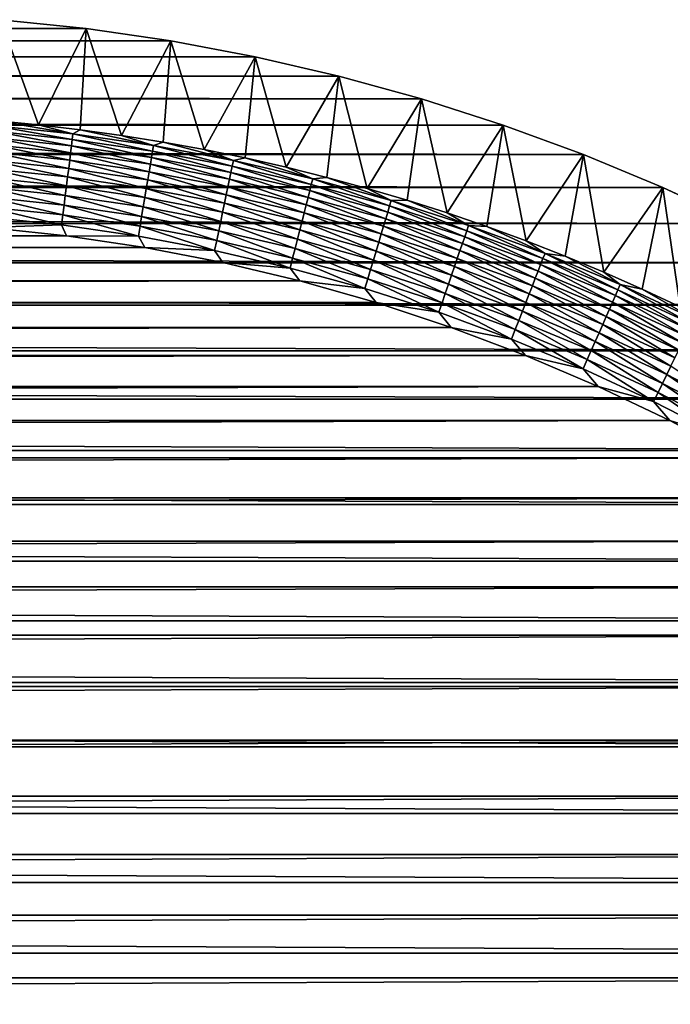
# Model space of a CAD drawing. Extents: x -260 to 260, y -882 to 882.
# Tile 232 of 234: x 197 to 219, y 849 to 882. Entities that reach past the tile are written whole.
import ezdxf

# ---------------------------------------------------------------- set-up
doc = ezdxf.new("R2010")
doc.units = 0
doc.header["$LTSCALE"] = 21.359881
for name, color, linetype in [('1', 7, 'CONTINUOUS'), ('2', 7, 'CONTINUOUS'), ('44', 7, 'CONTINUOUS'), ('55', 7, 'CONTINUOUS')]:
    doc.layers.add(name, color=color, linetype=linetype)

msp = doc.modelspace()

# ---------------------------------------------------------------- linework, layer by layer
at = {"layer": '1', "color": 7, "linetype": 'CONTINUOUS'}
for points in [[(196.302, 874.799), (-198.942, 874.518), (198.942, 874.518), (196.302, 874.799)], [(-198.942, 874.518), (-201.567, 874.125), (198.942, 874.518), (-198.942, 874.518)], [(198.942, 874.518), (-201.567, 874.125), (201.567, 874.125), (198.942, 874.518)], [(-201.567, 874.125), (-204.173, 873.621), (201.567, 874.125), (-201.567, 874.125)], [(201.567, 874.125), (-204.173, 873.621), (204.173, 873.621), (201.567, 874.125)], [(-204.173, 873.621), (-206.755, 873.007), (204.173, 873.621), (-204.173, 873.621)], [(204.173, 873.621), (-206.755, 873.007), (206.755, 873.007), (204.173, 873.621)], [(-206.755, 873.007), (-209.309, 872.284), (206.755, 873.007), (-206.755, 873.007)], [(206.755, 873.007), (-209.309, 872.284), (209.309, 872.284), (206.755, 873.007)], [(-209.309, 872.284), (-211.829, 871.453), (209.309, 872.284), (-209.309, 872.284)], [(209.309, 872.284), (-211.829, 871.453), (211.829, 871.453), (209.309, 872.284)], [(-211.829, 871.453), (-214.313, 870.516), (211.829, 871.453), (-211.829, 871.453)], [(211.829, 871.453), (-214.313, 870.516), (214.313, 870.516), (211.829, 871.453)], [(-214.313, 870.516), (-216.754, 869.474), (214.313, 870.516), (-214.313, 870.516)], [(214.313, 870.516), (-216.754, 869.474), (216.754, 869.474), (214.313, 870.516)], [(-216.754, 869.474), (-219.149, 868.33), (216.754, 869.474), (-216.754, 869.474)], [(216.754, 869.474), (-219.149, 868.33), (219.149, 868.33), (216.754, 869.474)], [(-219.149, 868.33), (-221.493, 867.085), (219.149, 868.33), (-219.149, 868.33)], [(219.149, 868.33), (-221.493, 867.085), (221.493, 867.085), (219.149, 868.33)], [(-221.493, 867.085), (-223.782, 865.742), (221.493, 867.085), (-221.493, 867.085)], [(221.493, 867.085), (-223.782, 865.742), (223.782, 865.742), (221.493, 867.085)], [(-223.782, 865.742), (-226.012, 864.302), (223.782, 865.742), (-223.782, 865.742)], [(223.782, 865.742), (-226.012, 864.302), (226.012, 864.302), (223.782, 865.742)], [(-226.012, 864.302), (-228.179, 862.77), (226.012, 864.302), (-226.012, 864.302)], [(226.012, 864.302), (-228.179, 862.77), (228.179, 862.77), (226.012, 864.302)], [(-228.179, 862.77), (-230.279, 861.146), (228.179, 862.77), (-228.179, 862.77)], [(228.179, 862.77), (-230.279, 861.146), (230.279, 861.146), (228.179, 862.77)], [(-230.279, 861.146), (-232.309, 859.436), (230.279, 861.146), (-230.279, 861.146)], [(230.279, 861.146), (-232.309, 859.436), (232.309, 859.436), (230.279, 861.146)], [(-232.309, 859.436), (-234.263, 857.64), (232.309, 859.436), (-232.309, 859.436)], [(232.309, 859.436), (-234.263, 857.64), (234.263, 857.64), (232.309, 859.436)], [(-234.263, 857.64), (-236.14, 855.763), (234.263, 857.64), (-234.263, 857.64)], [(234.263, 857.64), (-236.14, 855.763), (236.14, 855.763), (234.263, 857.64)], [(-236.14, 855.763), (-237.936, 853.809), (236.14, 855.763), (-236.14, 855.763)], [(236.14, 855.763), (-237.936, 853.809), (237.936, 853.809), (236.14, 855.763)], [(-237.936, 853.809), (-239.646, 851.779), (237.936, 853.809), (-237.936, 853.809)], [(237.936, 853.809), (-239.646, 851.779), (239.646, 851.779), (237.936, 853.809)], [(-239.646, 851.779), (-241.27, 849.679), (239.646, 851.779), (-239.646, 851.779)], [(239.646, 851.779), (-241.27, 849.679), (241.27, 849.679), (239.646, 851.779)], [(-241.27, 849.679), (-242.802, 847.512), (241.27, 849.679), (-241.27, 849.679)], [(241.27, 849.679), (-242.802, 847.512), (242.802, 847.512), (241.27, 849.679)]]:
    msp.add_3dface(points, dxfattribs=at)
at = {"layer": '2', "color": 7, "linetype": 'CONTINUOUS'}
for points in [[(-196.738, 881.75, -9), (199.595, 881.454, -9), (-199.595, 881.454, -9), (-196.738, 881.75, -9)], [(196.738, 881.75, -9), (199.595, 881.454, -9), (-196.738, 881.75, -9), (196.738, 881.75, -9)], [(-199.595, 881.454, -9), (202.437, 881.04, -9), (-202.437, 881.04, -9), (-199.595, 881.454, -9)], [(199.595, 881.454, -9), (202.437, 881.04, -9), (-199.595, 881.454, -9), (199.595, 881.454, -9)], [(-202.437, 881.04, -9), (205.26, 880.508, -9), (-205.26, 880.508, -9), (-202.437, 881.04, -9)], [(202.437, 881.04, -9), (205.26, 880.508, -9), (-202.437, 881.04, -9), (202.437, 881.04, -9)], [(-205.26, 880.508, -9), (208.058, 879.861, -9), (-208.058, 879.861, -9), (-205.26, 880.508, -9)], [(205.26, 880.508, -9), (208.058, 879.861, -9), (-205.26, 880.508, -9), (205.26, 880.508, -9)], [(-208.058, 879.861, -9), (210.827, 879.099, -9), (-210.827, 879.099, -9), (-208.058, 879.861, -9)], [(208.058, 879.861, -9), (210.827, 879.099, -9), (-208.058, 879.861, -9), (208.058, 879.861, -9)], [(-210.827, 879.099, -9), (213.563, 878.222, -9), (-213.562, 878.222, -9), (-210.827, 879.099, -9)], [(210.827, 879.099, -9), (213.563, 878.222, -9), (-210.827, 879.099, -9), (210.827, 879.099, -9)], [(-213.562, 878.222, -9), (216.259, 877.234, -9), (-216.259, 877.234, -9), (-213.562, 878.222, -9)], [(213.563, 878.222, -9), (216.259, 877.234, -9), (-213.562, 878.222, -9), (213.563, 878.222, -9)], [(-216.259, 877.234, -9), (218.913, 876.135, -9), (-218.913, 876.135, -9), (-216.259, 877.234, -9)], [(216.259, 877.234, -9), (218.913, 876.135, -9), (-216.259, 877.234, -9), (216.259, 877.234, -9)], [(-218.913, 876.135, -9), (221.519, 874.927, -9), (-221.518, 874.927, -9), (-218.913, 876.135, -9)], [(218.913, 876.135, -9), (221.519, 874.927, -9), (-218.913, 876.135, -9), (218.913, 876.135, -9)], [(-221.518, 874.927, -9), (224.072, 873.612, -9), (-224.072, 873.612, -9), (-221.518, 874.927, -9)], [(221.519, 874.927, -9), (224.072, 873.612, -9), (-221.518, 874.927, -9), (221.519, 874.927, -9)], [(-224.072, 873.612, -9), (226.569, 872.193, -9), (-226.569, 872.193, -9), (-224.072, 873.612, -9)], [(224.072, 873.612, -9), (226.569, 872.193, -9), (-224.072, 873.612, -9), (224.072, 873.612, -9)], [(-226.569, 872.193, -9), (229.006, 870.672, -9), (-229.006, 870.672, -9), (-226.569, 872.193, -9)], [(226.569, 872.193, -9), (229.006, 870.672, -9), (-226.569, 872.193, -9), (226.569, 872.193, -9)], [(-229.006, 870.672, -9), (231.377, 869.052, -9), (-231.377, 869.052, -9), (-229.006, 870.672, -9)], [(229.006, 870.672, -9), (231.377, 869.052, -9), (-229.006, 870.672, -9), (229.006, 870.672, -9)], [(-231.377, 869.052, -9), (233.68, 867.335, -9), (-233.68, 867.335, -9), (-231.377, 869.052, -9)], [(231.377, 869.052, -9), (233.68, 867.335, -9), (-231.377, 869.052, -9), (231.377, 869.052, -9)], [(-233.68, 867.335, -9), (235.91, 865.525, -9), (-235.91, 865.525, -9), (-233.68, 867.335, -9)], [(233.68, 867.335, -9), (235.91, 865.525, -9), (-233.68, 867.335, -9), (233.68, 867.335, -9)], [(-235.91, 865.525, -9), (238.062, 863.623, -9), (-238.062, 863.623, -9), (-235.91, 865.525, -9)], [(235.91, 865.525, -9), (238.062, 863.623, -9), (-235.91, 865.525, -9), (235.91, 865.525, -9)], [(-238.062, 863.623, -9), (240.135, 861.635, -9), (-240.135, 861.635, -9), (-238.062, 863.623, -9)], [(238.062, 863.623, -9), (240.135, 861.635, -9), (-238.062, 863.623, -9), (238.062, 863.623, -9)], [(-240.135, 861.635, -9), (242.123, 859.562, -9), (-242.123, 859.562, -9), (-240.135, 861.635, -9)], [(240.135, 861.635, -9), (242.123, 859.562, -9), (-240.135, 861.635, -9), (240.135, 861.635, -9)], [(-242.123, 859.562, -9), (244.025, 857.41, -9), (-244.025, 857.41, -9), (-242.123, 859.562, -9)], [(242.123, 859.562, -9), (244.025, 857.41, -9), (-242.123, 859.562, -9), (242.123, 859.562, -9)], [(-244.025, 857.41, -9), (245.835, 855.18, -9), (-245.835, 855.18, -9), (-244.025, 857.41, -9)], [(244.025, 857.41, -9), (245.835, 855.18, -9), (-244.025, 857.41, -9), (244.025, 857.41, -9)], [(-245.835, 855.18, -9), (247.552, 852.877, -9), (-247.552, 852.877, -9), (-245.835, 855.18, -9)], [(245.835, 855.18, -9), (247.552, 852.877, -9), (-245.835, 855.18, -9), (245.835, 855.18, -9)], [(-247.552, 852.877, -9), (249.172, 850.506, -9), (-249.172, 850.506, -9), (-247.552, 852.877, -9)], [(247.552, 852.877, -9), (249.172, 850.506, -9), (-247.552, 852.877, -9), (247.552, 852.877, -9)], [(-249.172, 850.506, -9), (250.693, 848.069, -9), (-250.693, 848.069, -9), (-249.172, 850.506, -9)], [(249.172, 850.506, -9), (250.693, 848.069, -9), (-249.172, 850.506, -9), (249.172, 850.506, -9)]]:
    msp.add_3dface(points, dxfattribs=at)
at = {"layer": '44', "color": 7, "linetype": 'CONTINUOUS'}
for points in [[(198.003, 878.232, -2.215), (196.738, 881.75, -9), (196.606, 878.366, -2.215), (198.003, 878.232, -2.215)], [(199.595, 881.454, -9), (196.738, 881.75, -9), (198.003, 878.232, -2.215), (199.595, 881.454, -9)], [(199.396, 878.069, -2.215), (199.595, 881.454, -9), (198.003, 878.232, -2.215), (199.396, 878.069, -2.215)], [(200.786, 877.876, -2.215), (199.595, 881.454, -9), (199.396, 878.069, -2.215), (200.786, 877.876, -2.215)], [(202.437, 881.04, -9), (199.595, 881.454, -9), (200.786, 877.876, -2.215), (202.437, 881.04, -9)], [(202.172, 877.654, -2.215), (202.437, 881.04, -9), (200.786, 877.876, -2.215), (202.172, 877.654, -2.215)], [(203.552, 877.402, -2.215), (202.437, 881.04, -9), (202.172, 877.654, -2.215), (203.552, 877.402, -2.215)], [(205.26, 880.508, -9), (202.437, 881.04, -9), (203.552, 877.402, -2.215), (205.26, 880.508, -9)], [(204.927, 877.121, -2.215), (205.26, 880.508, -9), (203.552, 877.402, -2.215), (204.927, 877.121, -2.215)], [(206.295, 876.811, -2.215), (205.26, 880.508, -9), (204.927, 877.121, -2.215), (206.295, 876.811, -2.215)], [(208.058, 879.861, -9), (205.26, 880.508, -9), (206.295, 876.811, -2.215), (208.058, 879.861, -9)], [(207.657, 876.471, -2.215), (208.058, 879.861, -9), (206.295, 876.811, -2.215), (207.657, 876.471, -2.215)], [(209.011, 876.104, -2.215), (208.058, 879.861, -9), (207.657, 876.471, -2.215), (209.011, 876.104, -2.215)], [(210.827, 879.099, -9), (208.058, 879.861, -9), (209.011, 876.104, -2.215), (210.827, 879.099, -9)], [(210.357, 875.707, -2.215), (210.827, 879.099, -9), (209.011, 876.104, -2.215), (210.357, 875.707, -2.215)], [(211.694, 875.282, -2.215), (210.827, 879.099, -9), (210.357, 875.707, -2.215), (211.694, 875.282, -2.215)], [(213.563, 878.222, -9), (210.827, 879.099, -9), (211.694, 875.282, -2.215), (213.563, 878.222, -9)], [(213.022, 874.828, -2.215), (213.563, 878.222, -9), (211.694, 875.282, -2.215), (213.022, 874.828, -2.215)], [(214.34, 874.347, -2.215), (213.563, 878.222, -9), (213.022, 874.828, -2.215), (214.34, 874.347, -2.215)], [(216.259, 877.234, -9), (213.563, 878.222, -9), (214.34, 874.347, -2.215), (216.259, 877.234, -9)], [(215.647, 873.838, -2.215), (216.259, 877.234, -9), (214.34, 874.347, -2.215), (215.647, 873.838, -2.215)], [(216.944, 873.301, -2.215), (216.259, 877.234, -9), (215.647, 873.838, -2.215), (216.944, 873.301, -2.215)], [(218.913, 876.135, -9), (216.259, 877.234, -9), (216.944, 873.301, -2.215), (218.913, 876.135, -9)], [(218.229, 872.736, -2.215), (218.913, 876.135, -9), (216.944, 873.301, -2.215), (218.229, 872.736, -2.215)], [(219.501, 872.145, -2.215), (218.913, 876.135, -9), (218.229, 872.736, -2.215), (219.501, 872.145, -2.215)], [(221.519, 874.927, -9), (218.913, 876.135, -9), (219.501, 872.145, -2.215), (221.519, 874.927, -9)]]:
    msp.add_3dface(points, dxfattribs=at)
at = {"layer": '55', "color": 7, "linetype": 'CONTINUOUS'}
for points in [[(196.43, 878.025, -1.633), (199.133, 877.745, -1.633), (196.445, 878.214, -1.917), (196.43, 878.025, -1.633)], [(196.606, 878.366, -2.215), (196.445, 878.214, -1.917), (199.156, 877.933, -1.917), (196.606, 878.366, -2.215)], [(196.445, 878.214, -1.917), (199.133, 877.745, -1.633), (199.156, 877.933, -1.917), (196.445, 878.214, -1.917)], [(198.003, 878.232, -2.215), (196.606, 878.366, -2.215), (199.156, 877.933, -1.917), (198.003, 878.232, -2.215)], [(199.396, 878.069, -2.215), (198.003, 878.232, -2.215), (199.156, 877.933, -1.917), (199.396, 878.069, -2.215)], [(196.412, 877.812, -1.367), (199.106, 877.533, -1.367), (196.43, 878.025, -1.633), (196.412, 877.812, -1.367)], [(196.43, 878.025, -1.633), (199.106, 877.533, -1.367), (199.133, 877.745, -1.633), (196.43, 878.025, -1.633)], [(199.133, 877.745, -1.633), (201.822, 877.353, -1.633), (199.156, 877.933, -1.917), (199.133, 877.745, -1.633)], [(199.396, 878.069, -2.215), (199.156, 877.933, -1.917), (201.853, 877.54, -1.917), (199.396, 878.069, -2.215)], [(199.156, 877.933, -1.917), (201.822, 877.353, -1.633), (201.853, 877.54, -1.917), (199.156, 877.933, -1.917)], [(200.786, 877.876, -2.215), (199.396, 878.069, -2.215), (201.853, 877.54, -1.917), (200.786, 877.876, -2.215)], [(196.371, 877.323, -0.894), (199.046, 877.046, -0.894), (196.392, 877.578, -1.12), (196.371, 877.323, -0.894)], [(196.392, 877.578, -1.12), (199.077, 877.299, -1.12), (196.412, 877.812, -1.367), (196.392, 877.578, -1.12)], [(196.392, 877.578, -1.12), (199.046, 877.046, -0.894), (199.077, 877.299, -1.12), (196.392, 877.578, -1.12)], [(196.412, 877.812, -1.367), (199.077, 877.299, -1.12), (199.106, 877.533, -1.367), (196.412, 877.812, -1.367)], [(199.106, 877.533, -1.367), (201.787, 877.142, -1.367), (199.133, 877.745, -1.633), (199.106, 877.533, -1.367)], [(199.133, 877.745, -1.633), (201.787, 877.142, -1.367), (201.822, 877.353, -1.633), (199.133, 877.745, -1.633)], [(202.172, 877.654, -2.215), (200.786, 877.876, -2.215), (201.853, 877.54, -1.917), (202.172, 877.654, -2.215)], [(202.172, 877.654, -2.215), (201.853, 877.54, -1.917), (204.532, 877.036, -1.917), (202.172, 877.654, -2.215)], [(203.552, 877.402, -2.215), (202.172, 877.654, -2.215), (204.532, 877.036, -1.917), (203.552, 877.402, -2.215)], [(196.349, 877.05, -0.69), (199.012, 876.774, -0.69), (196.371, 877.323, -0.894), (196.349, 877.05, -0.69)], [(196.371, 877.323, -0.894), (199.012, 876.774, -0.69), (199.046, 877.046, -0.894), (196.371, 877.323, -0.894)], [(199.046, 877.046, -0.894), (201.706, 876.658, -0.894), (199.077, 877.299, -1.12), (199.046, 877.046, -0.894)], [(199.077, 877.299, -1.12), (201.748, 876.91, -1.12), (199.106, 877.533, -1.367), (199.077, 877.299, -1.12)], [(199.077, 877.299, -1.12), (201.706, 876.658, -0.894), (201.748, 876.91, -1.12), (199.077, 877.299, -1.12)], [(199.106, 877.533, -1.367), (201.748, 876.91, -1.12), (201.787, 877.142, -1.367), (199.106, 877.533, -1.367)], [(201.787, 877.142, -1.367), (204.449, 876.641, -1.367), (201.822, 877.353, -1.633), (201.787, 877.142, -1.367)], [(201.822, 877.353, -1.633), (204.493, 876.85, -1.633), (201.853, 877.54, -1.917), (201.822, 877.353, -1.633)], [(201.822, 877.353, -1.633), (204.449, 876.641, -1.367), (204.493, 876.85, -1.633), (201.822, 877.353, -1.633)], [(201.853, 877.54, -1.917), (204.493, 876.85, -1.633), (204.532, 877.036, -1.917), (201.853, 877.54, -1.917)], [(204.927, 877.121, -2.215), (203.552, 877.402, -2.215), (204.532, 877.036, -1.917), (204.927, 877.121, -2.215)], [(196.325, 876.761, -0.511), (198.976, 876.486, -0.511), (196.349, 877.05, -0.69), (196.325, 876.761, -0.511)], [(196.349, 877.05, -0.69), (198.976, 876.486, -0.511), (199.012, 876.774, -0.69), (196.349, 877.05, -0.69)], [(199.012, 876.774, -0.69), (201.661, 876.388, -0.69), (199.046, 877.046, -0.894), (199.012, 876.774, -0.69)], [(199.046, 877.046, -0.894), (201.661, 876.388, -0.69), (201.706, 876.658, -0.894), (199.046, 877.046, -0.894)], [(201.706, 876.658, -0.894), (204.348, 876.161, -0.894), (201.748, 876.91, -1.12), (201.706, 876.658, -0.894)], [(201.748, 876.91, -1.12), (204.401, 876.411, -1.12), (201.787, 877.142, -1.367), (201.748, 876.91, -1.12)], [(201.748, 876.91, -1.12), (204.348, 876.161, -0.894), (204.401, 876.411, -1.12), (201.748, 876.91, -1.12)], [(201.787, 877.142, -1.367), (204.401, 876.411, -1.12), (204.449, 876.641, -1.367), (201.787, 877.142, -1.367)], [(204.493, 876.85, -1.633), (207.141, 876.238, -1.633), (204.532, 877.036, -1.917), (204.493, 876.85, -1.633)], [(204.927, 877.121, -2.215), (204.532, 877.036, -1.917), (207.187, 876.422, -1.917), (204.927, 877.121, -2.215)], [(204.532, 877.036, -1.917), (207.141, 876.238, -1.633), (207.187, 876.422, -1.917), (204.532, 877.036, -1.917)], [(206.295, 876.811, -2.215), (204.927, 877.121, -2.215), (207.187, 876.422, -1.917), (206.295, 876.811, -2.215)], [(196.3, 876.457, -0.357), (198.938, 876.184, -0.357), (196.325, 876.761, -0.511), (196.3, 876.457, -0.357)], [(196.325, 876.761, -0.511), (198.938, 876.184, -0.357), (198.976, 876.486, -0.511), (196.325, 876.761, -0.511)], [(198.976, 876.486, -0.511), (201.613, 876.102, -0.511), (199.012, 876.774, -0.69), (198.976, 876.486, -0.511)], [(199.012, 876.774, -0.69), (201.613, 876.102, -0.511), (201.661, 876.388, -0.69), (199.012, 876.774, -0.69)], [(201.661, 876.388, -0.69), (204.292, 875.893, -0.69), (201.706, 876.658, -0.894), (201.661, 876.388, -0.69)], [(201.706, 876.658, -0.894), (204.292, 875.893, -0.69), (204.348, 876.161, -0.894), (201.706, 876.658, -0.894)], [(204.401, 876.411, -1.12), (207.03, 875.803, -1.12), (204.449, 876.641, -1.367), (204.401, 876.411, -1.12)], [(204.449, 876.641, -1.367), (207.088, 876.031, -1.367), (204.493, 876.85, -1.633), (204.449, 876.641, -1.367)], [(204.449, 876.641, -1.367), (207.03, 875.803, -1.12), (207.088, 876.031, -1.367), (204.449, 876.641, -1.367)], [(204.493, 876.85, -1.633), (207.088, 876.031, -1.367), (207.141, 876.238, -1.633), (204.493, 876.85, -1.633)], [(207.657, 876.471, -2.215), (206.295, 876.811, -2.215), (207.187, 876.422, -1.917), (207.657, 876.471, -2.215)], [(196.274, 876.142, -0.229), (198.899, 875.87, -0.229), (196.3, 876.457, -0.357), (196.274, 876.142, -0.229)], [(196.3, 876.457, -0.357), (198.899, 875.87, -0.229), (198.938, 876.184, -0.357), (196.3, 876.457, -0.357)], [(198.938, 876.184, -0.357), (201.563, 875.801, -0.357), (198.976, 876.486, -0.511), (198.938, 876.184, -0.357)], [(198.976, 876.486, -0.511), (201.563, 875.801, -0.357), (201.613, 876.102, -0.511), (198.976, 876.486, -0.511)], [(201.613, 876.102, -0.511), (204.232, 875.609, -0.511), (201.661, 876.388, -0.69), (201.613, 876.102, -0.511)], [(201.661, 876.388, -0.69), (204.232, 875.609, -0.511), (204.292, 875.893, -0.69), (201.661, 876.388, -0.69)], [(204.348, 876.161, -0.894), (206.968, 875.555, -0.894), (204.401, 876.411, -1.12), (204.348, 876.161, -0.894)], [(204.401, 876.411, -1.12), (206.968, 875.555, -0.894), (207.03, 875.803, -1.12), (204.401, 876.411, -1.12)], [(207.088, 876.031, -1.367), (209.7, 875.312, -1.367), (207.141, 876.238, -1.633), (207.088, 876.031, -1.367)], [(207.141, 876.238, -1.633), (209.761, 875.516, -1.633), (207.187, 876.422, -1.917), (207.141, 876.238, -1.633)], [(207.141, 876.238, -1.633), (209.7, 875.312, -1.367), (209.761, 875.516, -1.633), (207.141, 876.238, -1.633)], [(207.657, 876.471, -2.215), (207.187, 876.422, -1.917), (209.815, 875.698, -1.917), (207.657, 876.471, -2.215)], [(207.187, 876.422, -1.917), (209.761, 875.516, -1.633), (209.815, 875.698, -1.917), (207.187, 876.422, -1.917)], [(209.011, 876.104, -2.215), (207.657, 876.471, -2.215), (209.815, 875.698, -1.917), (209.011, 876.104, -2.215)], [(196.247, 875.817, -0.129), (198.859, 875.546, -0.129), (196.274, 876.142, -0.229), (196.247, 875.817, -0.129)], [(196.274, 876.142, -0.229), (198.859, 875.546, -0.129), (198.899, 875.87, -0.229), (196.274, 876.142, -0.229)], [(198.899, 875.87, -0.229), (201.511, 875.489, -0.229), (198.938, 876.184, -0.357), (198.899, 875.87, -0.229)], [(198.938, 876.184, -0.357), (201.511, 875.489, -0.229), (201.563, 875.801, -0.357), (198.938, 876.184, -0.357)], [(201.563, 875.801, -0.357), (204.17, 875.311, -0.357), (201.613, 876.102, -0.511), (201.563, 875.801, -0.357)], [(201.613, 876.102, -0.511), (204.17, 875.311, -0.357), (204.232, 875.609, -0.511), (201.613, 876.102, -0.511)], [(204.292, 875.893, -0.69), (206.9, 875.289, -0.69), (204.348, 876.161, -0.894), (204.292, 875.893, -0.69)], [(204.348, 876.161, -0.894), (206.9, 875.289, -0.69), (206.968, 875.555, -0.894), (204.348, 876.161, -0.894)], [(207.03, 875.803, -1.12), (209.633, 875.086, -1.12), (207.088, 876.031, -1.367), (207.03, 875.803, -1.12)], [(207.088, 876.031, -1.367), (209.633, 875.086, -1.12), (209.7, 875.312, -1.367), (207.088, 876.031, -1.367)], [(210.357, 875.707, -2.215), (209.011, 876.104, -2.215), (209.815, 875.698, -1.917), (210.357, 875.707, -2.215)], [(196.219, 875.484, -0.057), (198.817, 875.215, -0.057), (196.247, 875.817, -0.129), (196.219, 875.484, -0.057)], [(196.247, 875.817, -0.129), (198.817, 875.215, -0.057), (198.859, 875.546, -0.129), (196.247, 875.817, -0.129)], [(198.859, 875.546, -0.129), (201.457, 875.167, -0.129), (198.899, 875.87, -0.229), (198.859, 875.546, -0.129)], [(198.899, 875.87, -0.229), (201.457, 875.167, -0.129), (201.511, 875.489, -0.229), (198.899, 875.87, -0.229)], [(201.511, 875.489, -0.229), (204.105, 875.001, -0.229), (201.563, 875.801, -0.357), (201.511, 875.489, -0.229)], [(201.563, 875.801, -0.357), (204.105, 875.001, -0.229), (204.17, 875.311, -0.357), (201.563, 875.801, -0.357)], [(204.17, 875.311, -0.357), (206.754, 874.713, -0.357), (204.232, 875.609, -0.511), (204.17, 875.311, -0.357)], [(204.232, 875.609, -0.511), (206.829, 875.008, -0.511), (204.292, 875.893, -0.69), (204.232, 875.609, -0.511)], [(204.232, 875.609, -0.511), (206.754, 874.713, -0.357), (206.829, 875.008, -0.511), (204.232, 875.609, -0.511)], [(204.292, 875.893, -0.69), (206.829, 875.008, -0.511), (206.9, 875.289, -0.69), (204.292, 875.893, -0.69)], [(206.968, 875.555, -0.894), (209.56, 874.841, -0.894), (207.03, 875.803, -1.12), (206.968, 875.555, -0.894)], [(207.03, 875.803, -1.12), (209.56, 874.841, -0.894), (209.633, 875.086, -1.12), (207.03, 875.803, -1.12)], [(209.761, 875.516, -1.633), (212.349, 874.687, -1.633), (209.815, 875.698, -1.917), (209.761, 875.516, -1.633)], [(210.357, 875.707, -2.215), (209.815, 875.698, -1.917), (212.411, 874.867, -1.917), (210.357, 875.707, -2.215)], [(209.815, 875.698, -1.917), (212.349, 874.687, -1.633), (212.411, 874.867, -1.917), (209.815, 875.698, -1.917)], [(211.694, 875.282, -2.215), (210.357, 875.707, -2.215), (212.411, 874.867, -1.917), (211.694, 875.282, -2.215)], [(196.191, 875.147, -0.014), (198.776, 874.879, -0.014), (196.219, 875.484, -0.057), (196.191, 875.147, -0.014)], [(196.219, 875.484, -0.057), (198.776, 874.879, -0.014), (198.817, 875.215, -0.057), (196.219, 875.484, -0.057)], [(198.817, 875.215, -0.057), (201.402, 874.838, -0.057), (198.859, 875.546, -0.129), (198.817, 875.215, -0.057)], [(198.859, 875.546, -0.129), (201.402, 874.838, -0.057), (201.457, 875.167, -0.129), (198.859, 875.546, -0.129)], [(201.457, 875.167, -0.129), (204.038, 874.681, -0.129), (201.511, 875.489, -0.229), (201.457, 875.167, -0.129)], [(201.511, 875.489, -0.229), (204.038, 874.681, -0.129), (204.105, 875.001, -0.229), (201.511, 875.489, -0.229)], [(204.105, 875.001, -0.229), (206.677, 874.406, -0.229), (204.17, 875.311, -0.357), (204.105, 875.001, -0.229)], [(204.17, 875.311, -0.357), (206.677, 874.406, -0.229), (206.754, 874.713, -0.357), (204.17, 875.311, -0.357)], [(206.829, 875.008, -0.511), (209.399, 874.3, -0.511), (206.9, 875.289, -0.69), (206.829, 875.008, -0.511)], [(206.9, 875.289, -0.69), (209.482, 874.579, -0.69), (206.968, 875.555, -0.894), (206.9, 875.289, -0.69)], [(206.9, 875.289, -0.69), (209.399, 874.3, -0.511), (209.482, 874.579, -0.69), (206.9, 875.289, -0.69)], [(206.968, 875.555, -0.894), (209.482, 874.579, -0.69), (209.56, 874.841, -0.894), (206.968, 875.555, -0.894)], [(209.633, 875.086, -1.12), (212.203, 874.263, -1.12), (209.7, 875.312, -1.367), (209.633, 875.086, -1.12)], [(209.7, 875.312, -1.367), (212.28, 874.485, -1.367), (209.761, 875.516, -1.633), (209.7, 875.312, -1.367)], [(209.7, 875.312, -1.367), (212.203, 874.263, -1.12), (212.28, 874.485, -1.367), (209.7, 875.312, -1.367)], [(209.761, 875.516, -1.633), (212.28, 874.485, -1.367), (212.349, 874.687, -1.633), (209.761, 875.516, -1.633)], [(213.022, 874.828, -2.215), (211.694, 875.282, -2.215), (212.411, 874.867, -1.917), (213.022, 874.828, -2.215)], [(196.191, 875.147, -0.014), (196.302, 874.799), (198.776, 874.879, -0.014), (196.191, 875.147, -0.014)], [(198.776, 874.879, -0.014), (201.347, 874.504, -0.014), (198.817, 875.215, -0.057), (198.776, 874.879, -0.014)], [(198.817, 875.215, -0.057), (201.347, 874.504, -0.014), (201.402, 874.838, -0.057), (198.817, 875.215, -0.057)], [(201.402, 874.838, -0.057), (203.97, 874.355, -0.057), (201.457, 875.167, -0.129), (201.402, 874.838, -0.057)], [(201.457, 875.167, -0.129), (203.97, 874.355, -0.057), (204.038, 874.681, -0.129), (201.457, 875.167, -0.129)], [(204.038, 874.681, -0.129), (206.597, 874.09, -0.129), (204.105, 875.001, -0.229), (204.038, 874.681, -0.129)], [(204.105, 875.001, -0.229), (206.597, 874.09, -0.129), (206.677, 874.406, -0.229), (204.105, 875.001, -0.229)], [(206.754, 874.713, -0.357), (209.312, 874.008, -0.357), (206.829, 875.008, -0.511), (206.754, 874.713, -0.357)], [(206.829, 875.008, -0.511), (209.312, 874.008, -0.357), (209.399, 874.3, -0.511), (206.829, 875.008, -0.511)], [(209.56, 874.841, -0.894), (212.12, 874.021, -0.894), (209.633, 875.086, -1.12), (209.56, 874.841, -0.894)], [(209.633, 875.086, -1.12), (212.12, 874.021, -0.894), (212.203, 874.263, -1.12), (209.633, 875.086, -1.12)], [(196.302, 874.799), (198.942, 874.518), (198.776, 874.879, -0.014), (196.302, 874.799)], [(198.776, 874.879, -0.014), (198.942, 874.518), (201.347, 874.504, -0.014), (198.776, 874.879, -0.014)], [(201.347, 874.504, -0.014), (203.9, 874.024, -0.014), (201.402, 874.838, -0.057), (201.347, 874.504, -0.014)], [(201.402, 874.838, -0.057), (203.9, 874.024, -0.014), (203.97, 874.355, -0.057), (201.402, 874.838, -0.057)], [(203.97, 874.355, -0.057), (206.515, 873.766, -0.057), (204.038, 874.681, -0.129), (203.97, 874.355, -0.057)], [(204.038, 874.681, -0.129), (206.515, 873.766, -0.057), (206.597, 874.09, -0.129), (204.038, 874.681, -0.129)], [(206.677, 874.406, -0.229), (209.222, 873.705, -0.229), (206.754, 874.713, -0.357), (206.677, 874.406, -0.229)], [(206.754, 874.713, -0.357), (209.222, 873.705, -0.229), (209.312, 874.008, -0.357), (206.754, 874.713, -0.357)], [(209.482, 874.579, -0.69), (212.031, 873.762, -0.69), (209.56, 874.841, -0.894), (209.482, 874.579, -0.69)], [(209.56, 874.841, -0.894), (212.031, 873.762, -0.69), (212.12, 874.021, -0.894), (209.56, 874.841, -0.894)], [(212.28, 874.485, -1.367), (214.823, 873.553, -1.367), (212.349, 874.687, -1.633), (212.28, 874.485, -1.367)], [(212.349, 874.687, -1.633), (214.9, 873.752, -1.633), (212.411, 874.867, -1.917), (212.349, 874.687, -1.633)], [(212.349, 874.687, -1.633), (214.823, 873.553, -1.367), (214.9, 873.752, -1.633), (212.349, 874.687, -1.633)], [(213.022, 874.828, -2.215), (212.411, 874.867, -1.917), (214.97, 873.929, -1.917), (213.022, 874.828, -2.215)], [(212.411, 874.867, -1.917), (214.9, 873.752, -1.633), (214.97, 873.929, -1.917), (212.411, 874.867, -1.917)], [(214.34, 874.347, -2.215), (213.022, 874.828, -2.215), (214.97, 873.929, -1.917), (214.34, 874.347, -2.215)], [(198.942, 874.518), (201.567, 874.125), (201.347, 874.504, -0.014), (198.942, 874.518)], [(201.347, 874.504, -0.014), (201.567, 874.125), (203.9, 874.024, -0.014), (201.347, 874.504, -0.014)], [(203.9, 874.024, -0.014), (206.432, 873.438, -0.014), (203.97, 874.355, -0.057), (203.9, 874.024, -0.014)], [(203.97, 874.355, -0.057), (206.432, 873.438, -0.014), (206.515, 873.766, -0.057), (203.97, 874.355, -0.057)], [(206.597, 874.09, -0.129), (209.128, 873.392, -0.129), (206.677, 874.406, -0.229), (206.597, 874.09, -0.129)], [(206.677, 874.406, -0.229), (209.128, 873.392, -0.129), (209.222, 873.705, -0.229), (206.677, 874.406, -0.229)], [(209.312, 874.008, -0.357), (211.838, 873.199, -0.357), (209.399, 874.3, -0.511), (209.312, 874.008, -0.357)], [(209.399, 874.3, -0.511), (211.937, 873.487, -0.511), (209.482, 874.579, -0.69), (209.399, 874.3, -0.511)], [(209.399, 874.3, -0.511), (211.838, 873.199, -0.357), (211.937, 873.487, -0.511), (209.399, 874.3, -0.511)], [(209.482, 874.579, -0.69), (211.937, 873.487, -0.511), (212.031, 873.762, -0.69), (209.482, 874.579, -0.69)], [(212.12, 874.021, -0.894), (214.644, 873.095, -0.894), (212.203, 874.263, -1.12), (212.12, 874.021, -0.894)], [(212.203, 874.263, -1.12), (214.737, 873.334, -1.12), (212.28, 874.485, -1.367), (212.203, 874.263, -1.12)], [(212.203, 874.263, -1.12), (214.644, 873.095, -0.894), (214.737, 873.334, -1.12), (212.203, 874.263, -1.12)], [(212.28, 874.485, -1.367), (214.737, 873.334, -1.12), (214.823, 873.553, -1.367), (212.28, 874.485, -1.367)], [(215.647, 873.838, -2.215), (214.34, 874.347, -2.215), (214.97, 873.929, -1.917), (215.647, 873.838, -2.215)], [(201.567, 874.125), (204.173, 873.621), (203.9, 874.024, -0.014), (201.567, 874.125)], [(203.9, 874.024, -0.014), (204.173, 873.621), (206.432, 873.438, -0.014), (203.9, 874.024, -0.014)], [(206.515, 873.766, -0.057), (209.033, 873.073, -0.057), (206.597, 874.09, -0.129), (206.515, 873.766, -0.057)], [(206.597, 874.09, -0.129), (209.033, 873.073, -0.057), (209.128, 873.392, -0.129), (206.597, 874.09, -0.129)], [(209.222, 873.705, -0.229), (211.735, 872.9, -0.229), (209.312, 874.008, -0.357), (209.222, 873.705, -0.229)], [(209.312, 874.008, -0.357), (211.735, 872.9, -0.229), (211.838, 873.199, -0.357), (209.312, 874.008, -0.357)], [(212.031, 873.762, -0.69), (214.545, 872.84, -0.69), (212.12, 874.021, -0.894), (212.031, 873.762, -0.69)], [(212.12, 874.021, -0.894), (214.545, 872.84, -0.69), (214.644, 873.095, -0.894), (212.12, 874.021, -0.894)], [(214.9, 873.752, -1.633), (217.411, 872.712, -1.633), (214.97, 873.929, -1.917), (214.9, 873.752, -1.633)], [(215.647, 873.838, -2.215), (214.97, 873.929, -1.917), (217.488, 872.886, -1.917), (215.647, 873.838, -2.215)], [(214.97, 873.929, -1.917), (217.411, 872.712, -1.633), (217.488, 872.886, -1.917), (214.97, 873.929, -1.917)], [(204.173, 873.621), (206.755, 873.007), (206.432, 873.438, -0.014), (204.173, 873.621)], [(206.432, 873.438, -0.014), (208.937, 872.748, -0.014), (206.515, 873.766, -0.057), (206.432, 873.438, -0.014)], [(206.515, 873.766, -0.057), (208.937, 872.748, -0.014), (209.033, 873.073, -0.057), (206.515, 873.766, -0.057)], [(209.128, 873.392, -0.129), (211.629, 872.591, -0.129), (209.222, 873.705, -0.229), (209.128, 873.392, -0.129)], [(209.222, 873.705, -0.229), (211.629, 872.591, -0.129), (211.735, 872.9, -0.229), (209.222, 873.705, -0.229)], [(211.937, 873.487, -0.511), (214.439, 872.57, -0.511), (212.031, 873.762, -0.69), (211.937, 873.487, -0.511)], [(212.031, 873.762, -0.69), (214.439, 872.57, -0.511), (214.545, 872.84, -0.69), (212.031, 873.762, -0.69)], [(214.823, 873.553, -1.367), (217.326, 872.516, -1.367), (214.9, 873.752, -1.633), (214.823, 873.553, -1.367)], [(214.9, 873.752, -1.633), (217.326, 872.516, -1.367), (217.411, 872.712, -1.633), (214.9, 873.752, -1.633)], [(216.944, 873.301, -2.215), (215.647, 873.838, -2.215), (217.488, 872.886, -1.917), (216.944, 873.301, -2.215)], [(206.432, 873.438, -0.014), (206.755, 873.007), (208.937, 872.748, -0.014), (206.432, 873.438, -0.014)], [(209.033, 873.073, -0.057), (211.521, 872.276, -0.057), (209.128, 873.392, -0.129), (209.033, 873.073, -0.057)], [(209.128, 873.392, -0.129), (211.521, 872.276, -0.057), (211.629, 872.591, -0.129), (209.128, 873.392, -0.129)], [(211.838, 873.199, -0.357), (214.329, 872.286, -0.357), (211.937, 873.487, -0.511), (211.838, 873.199, -0.357)], [(211.937, 873.487, -0.511), (214.329, 872.286, -0.357), (214.439, 872.57, -0.511), (211.937, 873.487, -0.511)], [(214.644, 873.095, -0.894), (217.128, 872.067, -0.894), (214.737, 873.334, -1.12), (214.644, 873.095, -0.894)], [(214.737, 873.334, -1.12), (217.231, 872.301, -1.12), (214.823, 873.553, -1.367), (214.737, 873.334, -1.12)], [(214.737, 873.334, -1.12), (217.128, 872.067, -0.894), (217.231, 872.301, -1.12), (214.737, 873.334, -1.12)], [(214.823, 873.553, -1.367), (217.231, 872.301, -1.12), (217.326, 872.516, -1.367), (214.823, 873.553, -1.367)], [(218.229, 872.736, -2.215), (216.944, 873.301, -2.215), (217.488, 872.886, -1.917), (218.229, 872.736, -2.215)], [(206.755, 873.007), (209.309, 872.284), (208.937, 872.748, -0.014), (206.755, 873.007)], [(208.937, 872.748, -0.014), (211.411, 871.956, -0.014), (209.033, 873.073, -0.057), (208.937, 872.748, -0.014)], [(209.033, 873.073, -0.057), (211.411, 871.956, -0.014), (211.521, 872.276, -0.057), (209.033, 873.073, -0.057)], [(211.735, 872.9, -0.229), (214.214, 871.991, -0.229), (211.838, 873.199, -0.357), (211.735, 872.9, -0.229)], [(211.838, 873.199, -0.357), (214.214, 871.991, -0.229), (214.329, 872.286, -0.357), (211.838, 873.199, -0.357)], [(214.545, 872.84, -0.69), (217.018, 871.816, -0.69), (214.644, 873.095, -0.894), (214.545, 872.84, -0.69)], [(214.644, 873.095, -0.894), (217.018, 871.816, -0.69), (217.128, 872.067, -0.894), (214.644, 873.095, -0.894)], [(208.937, 872.748, -0.014), (209.309, 872.284), (211.411, 871.956, -0.014), (208.937, 872.748, -0.014)], [(211.629, 872.591, -0.129), (214.095, 871.687, -0.129), (211.735, 872.9, -0.229), (211.629, 872.591, -0.129)], [(211.735, 872.9, -0.229), (214.095, 871.687, -0.129), (214.214, 871.991, -0.229), (211.735, 872.9, -0.229)], [(214.439, 872.57, -0.511), (216.902, 871.55, -0.511), (214.545, 872.84, -0.69), (214.439, 872.57, -0.511)], [(214.545, 872.84, -0.69), (216.902, 871.55, -0.511), (217.018, 871.816, -0.69), (214.545, 872.84, -0.69)], [(217.326, 872.516, -1.367), (219.783, 871.377, -1.367), (217.411, 872.712, -1.633), (217.326, 872.516, -1.367)], [(217.411, 872.712, -1.633), (219.877, 871.569, -1.633), (217.488, 872.886, -1.917), (217.411, 872.712, -1.633)], [(217.411, 872.712, -1.633), (219.783, 871.377, -1.367), (219.877, 871.569, -1.633), (217.411, 872.712, -1.633)], [(218.229, 872.736, -2.215), (217.488, 872.886, -1.917), (219.96, 871.739, -1.917), (218.229, 872.736, -2.215)], [(217.488, 872.886, -1.917), (219.877, 871.569, -1.633), (219.96, 871.739, -1.917), (217.488, 872.886, -1.917)], [(219.501, 872.145, -2.215), (218.229, 872.736, -2.215), (219.96, 871.739, -1.917), (219.501, 872.145, -2.215)], [(209.309, 872.284), (211.829, 871.453), (211.411, 871.956, -0.014), (209.309, 872.284)], [(211.521, 872.276, -0.057), (213.974, 871.377, -0.057), (211.629, 872.591, -0.129), (211.521, 872.276, -0.057)], [(211.629, 872.591, -0.129), (213.974, 871.377, -0.057), (214.095, 871.687, -0.129), (211.629, 872.591, -0.129)], [(214.214, 871.991, -0.229), (216.652, 870.981, -0.229), (214.329, 872.286, -0.357), (214.214, 871.991, -0.229)], [(214.329, 872.286, -0.357), (216.779, 871.271, -0.357), (214.439, 872.57, -0.511), (214.329, 872.286, -0.357)], [(214.329, 872.286, -0.357), (216.652, 870.981, -0.229), (216.779, 871.271, -0.357), (214.329, 872.286, -0.357)], [(214.439, 872.57, -0.511), (216.779, 871.271, -0.357), (216.902, 871.55, -0.511), (214.439, 872.57, -0.511)], [(217.128, 872.067, -0.894), (219.568, 870.936, -0.894), (217.231, 872.301, -1.12), (217.128, 872.067, -0.894)], [(217.231, 872.301, -1.12), (219.68, 871.166, -1.12), (217.326, 872.516, -1.367), (217.231, 872.301, -1.12)], [(217.231, 872.301, -1.12), (219.568, 870.936, -0.894), (219.68, 871.166, -1.12), (217.231, 872.301, -1.12)], [(217.326, 872.516, -1.367), (219.68, 871.166, -1.12), (219.783, 871.377, -1.367), (217.326, 872.516, -1.367)], [(211.411, 871.956, -0.014), (213.851, 871.061, -0.014), (211.521, 872.276, -0.057), (211.411, 871.956, -0.014)], [(211.411, 871.956, -0.014), (211.829, 871.453), (213.851, 871.061, -0.014), (211.411, 871.956, -0.014)], [(211.521, 872.276, -0.057), (213.851, 871.061, -0.014), (213.974, 871.377, -0.057), (211.521, 872.276, -0.057)], [(214.095, 871.687, -0.129), (216.521, 870.682, -0.129), (214.214, 871.991, -0.229), (214.095, 871.687, -0.129)], [(214.214, 871.991, -0.229), (216.521, 870.682, -0.129), (216.652, 870.981, -0.229), (214.214, 871.991, -0.229)], [(217.018, 871.816, -0.69), (219.447, 870.69, -0.69), (217.128, 872.067, -0.894), (217.018, 871.816, -0.69)], [(217.128, 872.067, -0.894), (219.447, 870.69, -0.69), (219.568, 870.936, -0.894), (217.128, 872.067, -0.894)], [(213.974, 871.377, -0.057), (216.387, 870.377, -0.057), (214.095, 871.687, -0.129), (213.974, 871.377, -0.057)], [(214.095, 871.687, -0.129), (216.387, 870.377, -0.057), (216.521, 870.682, -0.129), (214.095, 871.687, -0.129)], [(216.902, 871.55, -0.511), (219.32, 870.429, -0.511), (217.018, 871.816, -0.69), (216.902, 871.55, -0.511)], [(217.018, 871.816, -0.69), (219.32, 870.429, -0.511), (219.447, 870.69, -0.69), (217.018, 871.816, -0.69)], [(211.829, 871.453), (214.313, 870.516), (213.851, 871.061, -0.014), (211.829, 871.453)], [(213.851, 871.061, -0.014), (216.251, 870.067, -0.014), (213.974, 871.377, -0.057), (213.851, 871.061, -0.014)], [(213.974, 871.377, -0.057), (216.251, 870.067, -0.014), (216.387, 870.377, -0.057), (213.974, 871.377, -0.057)], [(216.779, 871.271, -0.357), (219.186, 870.156, -0.357), (216.902, 871.55, -0.511), (216.779, 871.271, -0.357)], [(216.902, 871.55, -0.511), (219.186, 870.156, -0.357), (219.32, 870.429, -0.511), (216.902, 871.55, -0.511)], [(213.851, 871.061, -0.014), (214.313, 870.516), (216.251, 870.067, -0.014), (213.851, 871.061, -0.014)], [(216.521, 870.682, -0.129), (218.904, 869.578, -0.129), (216.652, 870.981, -0.229), (216.521, 870.682, -0.129)], [(216.652, 870.981, -0.229), (219.047, 869.871, -0.229), (216.779, 871.271, -0.357), (216.652, 870.981, -0.229)], [(216.652, 870.981, -0.229), (218.904, 869.578, -0.129), (219.047, 869.871, -0.229), (216.652, 870.981, -0.229)], [(216.779, 871.271, -0.357), (219.047, 869.871, -0.229), (219.186, 870.156, -0.357), (216.779, 871.271, -0.357)], [(216.387, 870.377, -0.057), (218.757, 869.278, -0.057), (216.521, 870.682, -0.129), (216.387, 870.377, -0.057)], [(216.521, 870.682, -0.129), (218.757, 869.278, -0.057), (218.904, 869.578, -0.129), (216.521, 870.682, -0.129)], [(214.313, 870.516), (216.754, 869.474), (216.251, 870.067, -0.014), (214.313, 870.516)], [(216.251, 870.067, -0.014), (218.609, 868.974, -0.014), (216.387, 870.377, -0.057), (216.251, 870.067, -0.014)], [(216.387, 870.377, -0.057), (218.609, 868.974, -0.014), (218.757, 869.278, -0.057), (216.387, 870.377, -0.057)], [(216.251, 870.067, -0.014), (216.754, 869.474), (218.609, 868.974, -0.014), (216.251, 870.067, -0.014)], [(219.047, 869.871, -0.229), (221.394, 868.663, -0.229), (219.186, 870.156, -0.357), (219.047, 869.871, -0.229)], [(218.904, 869.578, -0.129), (221.239, 868.376, -0.129), (219.047, 869.871, -0.229), (218.904, 869.578, -0.129)], [(219.047, 869.871, -0.229), (221.239, 868.376, -0.129), (221.394, 868.663, -0.229), (219.047, 869.871, -0.229)], [(216.754, 869.474), (219.149, 868.33), (218.609, 868.974, -0.014), (216.754, 869.474)], [(218.757, 869.278, -0.057), (221.08, 868.083, -0.057), (218.904, 869.578, -0.129), (218.757, 869.278, -0.057)], [(218.904, 869.578, -0.129), (221.08, 868.083, -0.057), (221.239, 868.376, -0.129), (218.904, 869.578, -0.129)], [(218.609, 868.974, -0.014), (220.919, 867.785, -0.014), (218.757, 869.278, -0.057), (218.609, 868.974, -0.014)], [(218.757, 869.278, -0.057), (220.919, 867.785, -0.014), (221.08, 868.083, -0.057), (218.757, 869.278, -0.057)], [(218.609, 868.974, -0.014), (219.149, 868.33), (220.919, 867.785, -0.014), (218.609, 868.974, -0.014)], [(219.149, 868.33), (221.493, 867.085), (220.919, 867.785, -0.014), (219.149, 868.33)]]:
    msp.add_3dface(points, dxfattribs=at)

doc.saveas('drawing.dxf')
